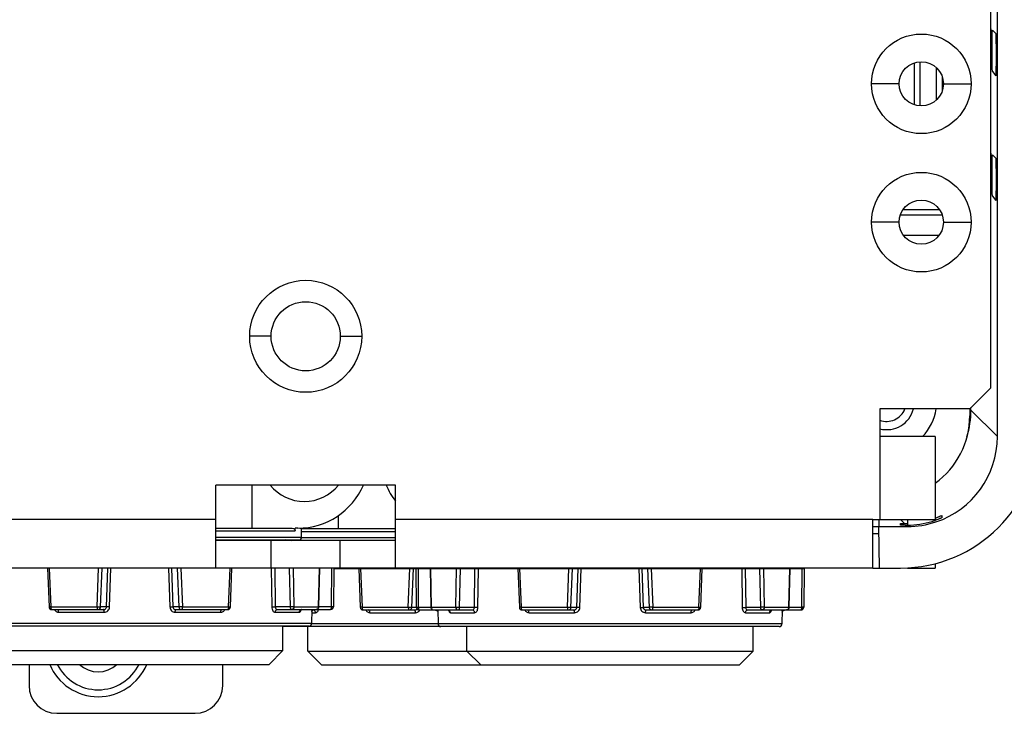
# Model space of a CAD drawing. Header units: millimetres. Extents: x 0 to 1000, y 0 to 850.
# Tile 63 of 80: x 864 to 935, y 270 to 320. Entities that reach past the tile are written whole.
import ezdxf

# ---------------------------------------------------------------- set-up
doc = ezdxf.new("R2010")
doc.units = ezdxf.units.MM
doc.header["$LTSCALE"] = 55.407407
doc.layers.get('0').update_dxf_attribs({"linetype": 'CONTINUOUS'})
for name, color, linetype in [('02___PRT_ALL_AXES', 7, 'CONTINUOUS'), ('CHANFREINS', 7, 'CONTINUOUS'), ('CONGES', 7, 'CONTINUOUS')]:
    doc.layers.add(name, color=color, linetype=linetype)

msp = doc.modelspace()

# ---------------------------------------------------------------- linework, layer by layer
at = {"color": 7, "linetype": 'CONTINUOUS'}
for p, q in [((934.42, 289.6), (934.42, 338.345)), ((934.297, 318.729), (934.062, 318.974)), ((928.42, 313.583), (928.42, 316.618)), ((928.839, 313.504), (928.839, 316.698)), ((930.001, 316.278), (930.001, 313.923)), ((930.42, 315.656), (930.42, 314.545)), ((934.062, 315.982), (934.297, 315.666)), ((934.297, 309.729), (934.062, 309.974)), ((934.062, 306.982), (934.297, 306.666)), ((930.438, 305.601), (927.403, 305.601)), ((927.613, 306.02), (930.227, 306.02)), ((927.627, 304.163), (930.213, 304.163)), ((930.187, 304.128), (927.653, 304.128)), ((932.512, 291.508), (932.512, 291.693)), ((880.544, 282.983), (880.544, 286.101)), ((886.796, 282.951), (886.796, 283.906)), ((925.862, 283.601), (925.854, 283.101)), ((927.42, 283.205), (927.42, 283.31)), ((930.42, 283.75), (930.42, 283.901)), ((877.92, 282.983), (883.451, 282.983)), ((883.851, 282.983), (883.66, 282.983)), ((883.66, 282.783), (883.66, 282.983)), ((883.989, 282.983), (884.12, 282.983)), ((884.12, 282.951), (890.92, 282.951)), ((925.42, 283.101), (927.921, 283.101)), ((925.42, 282.594), (925.862, 282.594)), ((925.906, 280.101), (925.854, 283.101)), ((877.918, 282.133), (883.92, 282.133)), ((890.92, 282.101), (877.92, 282.101)), ((881.92, 280.101), (881.92, 282.101)), ((886.92, 280.101), (886.92, 282.101)), ((865.749, 280.101), (865.864, 277.293)), ((878.976, 277.293), (879.091, 280.101)), ((885.374, 277.296), (885.435, 280.101)), ((886.442, 280.101), (886.421, 277.299)), ((886.442, 280.069), (892.398, 280.069)), ((888.249, 280.069), (888.364, 277.261)), ((892.42, 277.267), (892.398, 280.069)), ((892.399, 280.069), (920.442, 280.069)), ((893.406, 280.069), (893.467, 277.264)), ((899.749, 280.069), (899.864, 277.261)), ((912.976, 277.261), (913.091, 280.069)), ((919.374, 277.264), (919.435, 280.069)), ((920.442, 280.069), (920.421, 277.267)), ((925.42, 280.101), (927.42, 280.101)), ((866.064, 277.101), (869.809, 277.101)), ((875.031, 277.101), (878.776, 277.101)), ((882.373, 277.101), (886.221, 277.101)), ((884.057, 277.062), (884.059, 277.065)), ((884.059, 277.065), (884.057, 277.063)), ((884.057, 277.063), (884.057, 277.062)), ((884.059, 277.065), (884.063, 277.069)), ((884.06, 277.068), (884.059, 277.065)), ((884.063, 277.069), (884.069, 277.074)), ((884.069, 277.074), (884.079, 277.081)), ((884.079, 277.081), (884.091, 277.088)), ((884.091, 277.088), (884.106, 277.094)), ((884.106, 277.094), (884.123, 277.098)), ((884.123, 277.098), (884.141, 277.1)), ((884.141, 277.1), (884.15, 277.101)), ((884.868, 277.101), (884.85, 276.097)), ((884.865, 276.954), (884.866, 276.956)), ((884.866, 276.956), (884.869, 276.965)), ((884.869, 276.965), (884.872, 276.975)), ((884.872, 276.975), (884.876, 276.985)), ((884.876, 276.985), (884.882, 276.995)), ((884.882, 276.995), (884.888, 277.006)), ((884.888, 277.006), (884.895, 277.017)), ((884.895, 277.017), (884.904, 277.028)), ((884.904, 277.028), (884.913, 277.039)), ((884.913, 277.039), (884.924, 277.05)), ((884.924, 277.05), (884.935, 277.059)), ((884.935, 277.059), (884.948, 277.068)), ((884.948, 277.068), (884.962, 277.076)), ((884.968, 277.069), (884.949, 277.069)), ((884.962, 277.076), (884.976, 277.083)), ((884.976, 277.083), (884.991, 277.09)), ((884.991, 277.09), (885.007, 277.094)), ((885.007, 277.094), (885.024, 277.098)), ((885.024, 277.098), (885.042, 277.1)), ((885.042, 277.1), (885.057, 277.101)), ((888.564, 277.069), (892.309, 277.069)), ((892.62, 277.069), (896.468, 277.069)), ((893.783, 277.069), (893.791, 277.069)), ((893.791, 277.069), (893.812, 277.067)), ((893.812, 277.067), (893.832, 277.063)), ((893.832, 277.063), (893.851, 277.057)), ((893.851, 277.057), (893.869, 277.049)), ((893.869, 277.049), (893.886, 277.04)), ((893.886, 277.04), (893.901, 277.03)), ((893.901, 277.03), (893.915, 277.019)), ((893.915, 277.019), (893.928, 277.007)), ((893.928, 277.007), (893.939, 276.994)), ((893.939, 276.994), (893.948, 276.981)), ((893.948, 276.981), (893.957, 276.968)), ((893.957, 276.968), (893.963, 276.955)), ((893.963, 276.955), (893.968, 276.943)), ((893.968, 276.943), (893.972, 276.932)), ((893.972, 276.932), (893.975, 276.922)), ((893.973, 277.069), (893.99, 276.065)), ((893.975, 276.922), (893.975, 276.922)), ((894.69, 277.069), (894.699, 277.068)), ((894.699, 277.068), (894.718, 277.066)), ((894.718, 277.066), (894.735, 277.062)), ((894.735, 277.062), (894.75, 277.056)), ((894.75, 277.056), (894.762, 277.049)), ((894.762, 277.049), (894.771, 277.042)), ((894.771, 277.042), (894.778, 277.036)), ((894.778, 277.036), (894.782, 277.032)), ((894.782, 277.032), (894.783, 277.031)), ((900.064, 277.069), (903.809, 277.069)), ((909.031, 277.069), (912.776, 277.069)), ((916.373, 277.069), (920.221, 277.069)), ((918.057, 277.03), (918.059, 277.033)), ((918.059, 277.033), (918.057, 277.031)), ((918.057, 277.031), (918.057, 277.03)), ((918.059, 277.033), (918.063, 277.037)), ((918.06, 277.036), (918.059, 277.033)), ((918.063, 277.037), (918.069, 277.042)), ((918.069, 277.042), (918.079, 277.049)), ((918.079, 277.049), (918.091, 277.056)), ((918.091, 277.056), (918.106, 277.062)), ((918.106, 277.062), (918.123, 277.066)), ((918.123, 277.066), (918.141, 277.068)), ((918.141, 277.068), (918.15, 277.069)), ((918.868, 277.069), (918.85, 276.065)), ((918.865, 276.922), (918.866, 276.924)), ((918.866, 276.924), (918.869, 276.933)), ((918.869, 276.933), (918.872, 276.943)), ((918.872, 276.943), (918.876, 276.953)), ((918.876, 276.953), (918.882, 276.963)), ((918.882, 276.963), (918.888, 276.974)), ((918.888, 276.974), (918.895, 276.985)), ((918.895, 276.985), (918.904, 276.996)), ((918.904, 276.996), (918.913, 277.007)), ((918.913, 277.007), (918.924, 277.018)), ((918.924, 277.018), (918.935, 277.027)), ((918.935, 277.027), (918.948, 277.036)), ((918.948, 277.036), (918.962, 277.044)), ((918.962, 277.044), (918.976, 277.051)), ((918.976, 277.051), (918.991, 277.058)), ((918.991, 277.058), (919.007, 277.062)), ((919.007, 277.062), (919.024, 277.066)), ((919.024, 277.066), (919.042, 277.068)), ((919.042, 277.068), (919.057, 277.069)), ((884.65, 275.901), (860.19, 275.901)), ((918.65, 275.869), (882.77, 275.869)), ((862.07, 274.133), (882.77, 274.133)), ((881.77, 273.133), (882.77, 274.133)), ((884.57, 274.101), (916.77, 274.101)), ((885.57, 273.101), (884.57, 274.101)), ((897.07, 273.101), (896.07, 274.101)), ((915.77, 273.101), (916.77, 274.101)), ((863.07, 273.133), (881.77, 273.133)), ((864.42, 273.133), (864.42, 271.601)), ((878.42, 271.601), (878.42, 273.133)), ((885.57, 273.101), (915.77, 273.101)), ((866.42, 269.601), (876.42, 269.601))]:
    msp.add_line(p, q, dxfattribs=at)
at = {"color": 9, "linetype": 'CONTINUOUS'}
for p, q in [((927.32, 315.101), (925.32, 315.101)), ((930.52, 315.101), (932.52, 315.101)), ((927.32, 305.101), (925.32, 305.101)), ((930.52, 305.101), (932.52, 305.101)), ((881.92, 296.851), (880.37, 296.851)), ((886.92, 296.851), (888.47, 296.851)), ((932.478, 291.509), (932.42, 291.509)), ((932.478, 291.509), (932.478, 291.601)), ((932.512, 291.508), (934.42, 289.6)), ((925.92, 289.601), (925.92, 283.601)), ((877.92, 283.601), (819.42, 283.601)), ((925.42, 283.601), (890.92, 283.601)), ((927.421, 283.601), (927.704, 283.318)), ((877.92, 282.783), (883.66, 282.783)), ((884.12, 282.751), (890.92, 282.751)), ((927.921, 283.101), (927.825, 283.197)), ((877.92, 282.333), (884.12, 282.333)), ((884.12, 282.301), (890.92, 282.301)), ((865.881, 280.101), (865.996, 277.301)), ((869.337, 277.301), (869.451, 280.101)), ((869.593, 277.292), (869.708, 280.101)), ((870.016, 277.292), (870.122, 280.101)), ((870.239, 277.287), (870.343, 280.101)), ((874.497, 280.101), (874.602, 277.287)), ((874.719, 280.101), (874.824, 277.292)), ((875.133, 280.101), (875.248, 277.292)), ((875.389, 280.101), (875.504, 277.301)), ((878.845, 277.301), (878.96, 280.101)), ((881.935, 280.101), (881.971, 277.287)), ((882.187, 280.101), (882.224, 277.292)), ((883.235, 280.101), (883.296, 277.292)), ((883.508, 280.101), (883.569, 277.301)), ((885.347, 277.301), (885.408, 280.101)), ((886.277, 280.101), (886.255, 277.292)), ((888.381, 280.069), (888.496, 277.269)), ((891.837, 277.269), (891.951, 280.069)), ((892.093, 277.26), (892.208, 280.069)), ((892.585, 277.26), (892.564, 280.069)), ((893.433, 280.069), (893.494, 277.269)), ((895.271, 277.269), (895.332, 280.069)), ((895.544, 277.26), (895.606, 280.069)), ((896.616, 277.26), (896.654, 280.069)), ((896.87, 277.255), (896.906, 280.069)), ((899.881, 280.069), (899.996, 277.269)), ((903.337, 277.269), (903.451, 280.069)), ((903.593, 277.26), (903.708, 280.069)), ((904.016, 277.26), (904.122, 280.069)), ((904.239, 277.255), (904.343, 280.069)), ((908.497, 280.069), (908.602, 277.255)), ((908.719, 280.069), (908.824, 277.26)), ((909.133, 280.069), (909.248, 277.26)), ((909.389, 280.069), (909.504, 277.269)), ((912.845, 277.269), (912.96, 280.069)), ((915.935, 280.069), (915.971, 277.255)), ((916.187, 280.069), (916.224, 277.26)), ((917.235, 280.069), (917.296, 277.26)), ((917.508, 280.069), (917.569, 277.269)), ((919.347, 277.269), (919.408, 280.069)), ((920.277, 280.069), (920.255, 277.26)), ((865.996, 277.301), (869.337, 277.301)), ((866.562, 276.904), (869.85, 276.904)), ((870.016, 277.292), (869.593, 277.292)), ((875.248, 277.292), (874.824, 277.292)), ((874.99, 276.904), (878.278, 276.904)), ((875.504, 277.301), (878.845, 277.301)), ((882.215, 276.904), (883.965, 276.904)), ((883.296, 277.292), (882.224, 277.292)), ((883.569, 277.301), (885.347, 277.301)), ((884.864, 276.872), (885.125, 276.872)), ((886.255, 277.292), (885.374, 277.292)), ((888.496, 277.269), (891.837, 277.269)), ((889.062, 276.872), (892.35, 276.872)), ((892.42, 277.26), (892.093, 277.26)), ((893.467, 277.26), (892.585, 277.26)), ((893.494, 277.269), (895.271, 277.269)), ((894.876, 276.872), (896.625, 276.872)), ((896.616, 277.26), (895.544, 277.26)), ((899.996, 277.269), (903.337, 277.269)), ((900.562, 276.872), (903.85, 276.872)), ((904.016, 277.26), (903.593, 277.26)), ((909.248, 277.26), (908.824, 277.26)), ((908.99, 276.872), (912.278, 276.872)), ((909.504, 277.269), (912.845, 277.269)), ((916.215, 276.872), (917.965, 276.872)), ((917.296, 277.26), (916.224, 277.26)), ((917.569, 277.269), (919.347, 277.269)), ((920.255, 277.26), (919.374, 277.26)), ((884.85, 276.097), (859.99, 276.097)), ((918.85, 276.065), (884.85, 276.065))]:
    msp.add_line(p, q, dxfattribs=at)
at = {"color": 3, "linetype": 'CONTINUOUS'}
for p, q in [((925.92, 291.601), (925.92, 289.601)), ((929.92, 289.601), (925.92, 289.601)), ((929.92, 289.601), (929.92, 283.601)), ((890.92, 286.101), (877.92, 286.101)), ((877.92, 280.101), (877.92, 286.101)), ((890.92, 280.101), (890.92, 286.101)), ((925.42, 283.601), (929.92, 283.601)), ((925.42, 280.101), (925.42, 283.601)), ((925.42, 280.101), (819.42, 280.101))]:
    msp.add_line(p, q, dxfattribs=at)
for centre, radius in [((928.92, 315.101), 3.6), ((928.92, 305.101), 3.6), ((884.42, 296.851), 4.05)]:
    msp.add_circle(centre, radius, dxfattribs=at)
at = {"color": 7, "linetype": 'CONTINUOUS'}
for centre, radius in [((928.92, 315.101), 1.6), ((928.92, 305.101), 1.6), ((884.42, 296.851), 2.5)]:
    msp.add_circle(centre, radius, dxfattribs=at)
for centre, radius, start, end in [((926.42, 292.101), 2, 255.5167, 345.5167), ((926.42, 292.101), 1.4, 249.06444, 339.07154), ((926.42, 292.101), 3.6, 315.97763, 352.0015), ((927.42, 290.101), 10, 270, 360), ((884.32, 288.063), 3.15, 218.54723, 321.45277), ((883.851, 288.152), 5.169, 270, 336.62214), ((894.989, 288.12), 5.169, 202.99404, 218.04846), ((927.861, 264.464), 18.855, 90.47626, 90.64279), ((927.632, 292.014), 8.697, 270.47216, 271.63893), ((927.82, 289.729), 6.532, 270.86342, 286.78447), ((927.827, 289.693), 6.496, 286.82258, 288.82565), ((926.824, 292.235), 9.071, 289.96739, 290.85418), ((926.681, 292.615), 9.477, 290.84202, 291.23559), ((927.909, 308.471), 25.274, 269.63767, 269.80961), ((927.843, 288.481), 5.284, 269.80866, 270.82453), ((882.97, 281.933), 0.2, 90, 122.68591), ((883.42, 282.301), 0.2, 237.31409, 270), ((883.92, 282.333), 0.2, 270, 360), ((866.064, 277.301), 0.2, 182.34377, 270.00145), ((878.776, 277.301), 0.2, 269.99855, 357.65623), ((872.119, 277.365), 12.751, 358.49368, 358.81156), ((885.174, 277.301), 0.2, 269.99666, 337.88895), ((886.221, 277.301), 0.2, 270.00599, 359.55867), ((888.564, 277.269), 0.2, 182.34377, 270.00145), ((892.62, 277.269), 0.2, 180.42444, 269.99798), ((893.667, 277.269), 0.2, 204.14381, 270.00507), ((904.83, 277.289), 10.86, 181.16075, 181.5342), ((900.064, 277.269), 0.2, 182.34377, 270.00145), ((912.776, 277.269), 0.2, 269.99855, 357.65623), ((906.119, 277.333), 12.751, 358.49368, 358.81156), ((919.174, 277.269), 0.2, 269.99666, 337.88895), ((920.221, 277.269), 0.2, 270.00599, 359.55867), ((884.65, 276.101), 0.2, 270, 359), ((894.19, 276.069), 0.2, 181, 270), ((918.65, 276.069), 0.2, 270, 359), ((869.42, 274.601), 3.3, 206.4259, 333.5741), ((869.42, 274.601), 2, 227.22726, 312.77274), ((866.42, 271.601), 2, 180, 270), ((876.42, 271.601), 2, 270, 360)]:
    msp.add_arc(centre, radius, start, end, dxfattribs=at)
at = {"color": 9, "linetype": 'CONTINUOUS'}
for centre, radius, start, end in [((926.012, 291.509), 6.466, 355.6021, 360), ((884.151, 276.928), 0.173, 95.07455, 98.03942), ((884.967, 276.945), 0.124, 80.52216, 89.95453), ((885.118, 277.301), 0.229, 353.41265, 359.98273), ((893.723, 277.269), 0.229, 180.01727, 186.58735), ((918.151, 276.896), 0.173, 95.07455, 98.03942), ((919.118, 277.269), 0.229, 353.41265, 359.98273), ((869.42, 274.601), 3.8, 202.7425, 337.2575)]:
    msp.add_arc(centre, radius, start, end, dxfattribs=at)
at = {"color": 7, "linetype": 'CONTINUOUS'}
for centre, major_axis, start_param, end_param in [((926.011, 291.51), (-4.598, 4.598), 9.910466, 10.210024), ((927.919, 289.602), (-4.598, 4.598), -3.604874, -2.356347), ((927.919, 289.602), (4.598, -4.598), -0.785246, -0.463281)]:
    msp.add_ellipse(centre, major_axis=major_axis, ratio=0.999695, start_param=start_param, end_param=end_param, dxfattribs=at)
for points, knots in [([(933.931, 319.111), (933.934, 319.108), (933.933, 319.09), (933.938, 319.058), (933.94, 319.004), (933.944, 318.897), (933.948, 318.722), (933.95, 318.571), (933.951, 318.485)], [0, 0, 0, 0, 0.022039, 0.076031, 0.161245, 0.276572, 0.590164, 1, 1, 1, 1]), ([(934.062, 315.982), (934.054, 315.992), (934.06, 316.038), (934.048, 316.124), (934.048, 316.266), (934.042, 316.451), (934.04, 316.675), (934.036, 317.027), (934.035, 317.494), (934.036, 317.962), (934.04, 318.313), (934.042, 318.54), (934.047, 318.713), (934.048, 318.866), (934.058, 318.911), (934.056, 318.98), (934.062, 318.974)], [0, 0, 0, 0, 0.011937, 0.042225, 0.08968, 0.152457, 0.228282, 0.314429, 0.505078, 0.696365, 0.782836, 0.858403, 0.919954, 0.965046, 0.991962, 1, 1, 1, 1]), ([(933.951, 318.485), (933.955, 318.235), (933.957, 317.849), (933.956, 317.336), (933.954, 316.962), (933.951, 316.641), (933.946, 316.411), (933.942, 316.281), (933.938, 316.207), (933.937, 316.186), (933.933, 316.155), (933.931, 316.158)], [0, 0, 0, 0, 0.322801, 0.496571, 0.661253, 0.803822, 0.912817, 0.951921, 0.979704, 0.995726, 1, 1, 1, 1]), ([(934.297, 318.729), (934.305, 318.72), (934.298, 318.672), (934.312, 318.587), (934.311, 318.441), (934.317, 318.252), (934.319, 318.022), (934.323, 317.661), (934.325, 317.181), (934.323, 316.7), (934.32, 316.34), (934.317, 316.108), (934.312, 315.931), (934.31, 315.774), (934.303, 315.731), (934.302, 315.66), (934.297, 315.666)], [0, 0, 0, 0, 0.011507, 0.041504, 0.088815, 0.151584, 0.227522, 0.31388, 0.505129, 0.697018, 0.783697, 0.859367, 0.92089, 0.965809, 0.992406, 1, 1, 1, 1]), ([(933.931, 310.111), (933.934, 310.108), (933.933, 310.09), (933.938, 310.058), (933.94, 310.004), (933.944, 309.897), (933.948, 309.722), (933.95, 309.571), (933.951, 309.485)], [0, 0, 0, 0, 0.022039, 0.076031, 0.161245, 0.276572, 0.590164, 1, 1, 1, 1]), ([(934.062, 306.982), (934.054, 306.992), (934.06, 307.038), (934.048, 307.124), (934.048, 307.266), (934.042, 307.451), (934.04, 307.675), (934.036, 308.027), (934.035, 308.494), (934.036, 308.962), (934.04, 309.313), (934.042, 309.54), (934.047, 309.713), (934.048, 309.866), (934.058, 309.911), (934.056, 309.98), (934.062, 309.974)], [0, 0, 0, 0, 0.011937, 0.042225, 0.08968, 0.152457, 0.228282, 0.314429, 0.505078, 0.696365, 0.782836, 0.858403, 0.919954, 0.965046, 0.991962, 1, 1, 1, 1]), ([(934.297, 309.729), (934.305, 309.72), (934.298, 309.672), (934.312, 309.587), (934.311, 309.441), (934.317, 309.252), (934.319, 309.022), (934.323, 308.661), (934.325, 308.181), (934.323, 307.7), (934.32, 307.34), (934.317, 307.108), (934.312, 306.931), (934.31, 306.774), (934.303, 306.731), (934.302, 306.66), (934.297, 306.666)], [0, 0, 0, 0, 0.011507, 0.041504, 0.088815, 0.151584, 0.227522, 0.31388, 0.505129, 0.697018, 0.783697, 0.859367, 0.92089, 0.965809, 0.992406, 1, 1, 1, 1]), ([(933.951, 309.485), (933.955, 309.235), (933.957, 308.849), (933.956, 308.336), (933.954, 307.962), (933.951, 307.641), (933.946, 307.411), (933.942, 307.281), (933.938, 307.207), (933.937, 307.186), (933.933, 307.155), (933.931, 307.158)], [0, 0, 0, 0, 0.322801, 0.496571, 0.661253, 0.803822, 0.912817, 0.951921, 0.979704, 0.995726, 1, 1, 1, 1]), ([(927.42, 283.31), (927.42, 283.315), (927.453, 283.308), (927.486, 283.318), (927.563, 283.315), (927.617, 283.317), (927.649, 283.318)], [0, 0, 0, 0, 0.068205, 0.266494, 0.583483, 1, 1, 1, 1]), ([(930.42, 283.75), (930.42, 283.746), (930.4, 283.741), (930.377, 283.724), (930.328, 283.704), (930.24, 283.663), (930.103, 283.609), (929.986, 283.566), (929.923, 283.544)], [0, 0, 0, 0, 0.022903, 0.08451, 0.181238, 0.307796, 0.628397, 1, 1, 1, 1]), ([(930.114, 283.782), (930.181, 283.808), (930.282, 283.846), (930.381, 283.892), (930.416, 283.901)], [0, 0, 0, 0, 0.667958, 1, 1, 1, 1]), ([(883.451, 282.983), (883.504, 282.983), (883.586, 282.951), (883.648, 282.863), (883.66, 282.809), (883.66, 282.783)], [0, 0, 0, 0, 0.495725, 0.747873, 1, 1, 1, 1]), ([(927.749, 283.197), (927.705, 283.198), (927.625, 283.198), (927.532, 283.199), (927.476, 283.202), (927.445, 283.202), (927.432, 283.205), (927.42, 283.203), (927.42, 283.205)], [0, 0, 0, 0, 0.406012, 0.725365, 0.843195, 0.92918, 0.981788, 1, 1, 1, 1])]:
    msp.add_open_spline(points, degree=3, knots=knots, dxfattribs=at)
at = {"color": 9, "linetype": 'CONTINUOUS'}
for points, knots in [([(865.996, 277.301), (865.978, 277.3), (865.953, 277.299), (865.921, 277.297), (865.902, 277.296), (865.887, 277.295), (865.875, 277.294), (865.869, 277.293), (865.864, 277.293), (865.864, 277.293)], [0, 0, 0, 0, 0.404189, 0.576922, 0.723843, 0.841938, 0.928431, 0.981529, 1, 1, 1, 1]), ([(865.996, 277.301), (865.996, 277.275), (865.999, 277.227), (866.01, 277.172), (866.025, 277.136), (866.038, 277.113), (866.054, 277.101), (866.064, 277.101)], [0, 0, 0, 0, 0.344888, 0.64412, 0.765182, 0.863892, 1, 1, 1, 1]), ([(866.261, 277.101), (866.29, 277.044), (866.375, 276.944), (866.502, 276.904), (866.562, 276.904)], [0, 0, 0, 0, 0.51425, 1, 1, 1, 1]), ([(866.562, 276.904), (866.562, 276.93), (866.557, 276.978), (866.538, 277.049), (866.498, 277.101), (866.468, 277.101)], [0, 0, 0, 0, 0.329302, 0.619961, 1, 1, 1, 1]), ([(869.337, 277.301), (869.387, 277.298), (869.473, 277.295), (869.558, 277.292), (869.593, 277.292)], [0, 0, 0, 0, 0.596657, 1, 1, 1, 1]), ([(869.337, 277.301), (869.337, 277.275), (869.34, 277.227), (869.351, 277.172), (869.366, 277.136), (869.379, 277.113), (869.395, 277.101), (869.405, 277.101)], [0, 0, 0, 0, 0.344888, 0.64412, 0.765182, 0.863892, 1, 1, 1, 1]), ([(869.405, 277.101), (869.429, 277.101), (869.477, 277.111), (869.559, 277.167), (869.591, 277.243), (869.593, 277.292)], [0, 0, 0, 0, 0.245056, 0.49424, 1, 1, 1, 1]), ([(869.809, 277.101), (869.86, 277.101), (869.94, 277.131), (870.002, 277.214), (870.015, 277.266), (870.016, 277.292)], [0, 0, 0, 0, 0.495705, 0.747834, 1, 1, 1, 1]), ([(869.85, 276.904), (869.85, 276.929), (869.849, 276.976), (869.84, 277.038), (869.831, 277.077), (869.816, 277.101), (869.809, 277.101)], [0, 0, 0, 0, 0.366739, 0.679104, 0.895146, 1, 1, 1, 1]), ([(869.85, 276.904), (869.9, 276.904), (870, 276.924), (870.127, 277.009), (870.214, 277.136), (870.237, 277.236), (870.239, 277.287)], [0, 0, 0, 0, 0.247629, 0.496714, 0.747639, 1, 1, 1, 1]), ([(870.239, 277.287), (870.194, 277.289), (870.12, 277.291), (870.045, 277.293), (870.016, 277.292)], [0, 0, 0, 0, 0.604989, 1, 1, 1, 1]), ([(874.602, 277.287), (874.647, 277.289), (874.721, 277.291), (874.795, 277.293), (874.824, 277.292)], [0, 0, 0, 0, 0.604985, 1, 1, 1, 1]), ([(874.602, 277.287), (874.603, 277.236), (874.626, 277.136), (874.713, 277.009), (874.841, 276.924), (874.941, 276.904), (874.99, 276.904)], [0, 0, 0, 0, 0.252359, 0.503286, 0.752369, 1, 1, 1, 1]), ([(874.824, 277.292), (874.825, 277.266), (874.838, 277.214), (874.901, 277.131), (874.981, 277.101), (875.031, 277.101)], [0, 0, 0, 0, 0.252163, 0.504295, 1, 1, 1, 1]), ([(874.99, 276.904), (874.99, 276.929), (874.992, 276.976), (875.001, 277.038), (875.01, 277.077), (875.024, 277.101), (875.031, 277.101)], [0, 0, 0, 0, 0.366739, 0.679103, 0.895146, 1, 1, 1, 1]), ([(875.504, 277.301), (875.453, 277.298), (875.368, 277.295), (875.282, 277.292), (875.248, 277.292)], [0, 0, 0, 0, 0.596657, 1, 1, 1, 1]), ([(875.248, 277.292), (875.25, 277.243), (875.281, 277.167), (875.363, 277.111), (875.412, 277.101), (875.436, 277.101)], [0, 0, 0, 0, 0.50576, 0.754944, 1, 1, 1, 1]), ([(875.504, 277.301), (875.504, 277.275), (875.501, 277.227), (875.489, 277.172), (875.475, 277.136), (875.462, 277.113), (875.446, 277.101), (875.436, 277.101)], [0, 0, 0, 0, 0.344888, 0.64412, 0.765182, 0.863892, 1, 1, 1, 1]), ([(878.278, 276.904), (878.278, 276.93), (878.283, 276.978), (878.303, 277.049), (878.343, 277.101), (878.372, 277.101)], [0, 0, 0, 0, 0.329307, 0.619968, 1, 1, 1, 1]), ([(878.278, 276.904), (878.339, 276.904), (878.465, 276.944), (878.55, 277.044), (878.58, 277.101)], [0, 0, 0, 0, 0.485749, 1, 1, 1, 1]), ([(878.845, 277.301), (878.845, 277.275), (878.842, 277.227), (878.83, 277.172), (878.815, 277.136), (878.802, 277.113), (878.786, 277.101), (878.776, 277.101)], [0, 0, 0, 0, 0.344888, 0.64412, 0.765182, 0.863892, 1, 1, 1, 1]), ([(878.845, 277.301), (878.862, 277.3), (878.888, 277.299), (878.919, 277.297), (878.939, 277.296), (878.954, 277.295), (878.966, 277.294), (878.971, 277.293), (878.976, 277.293), (878.976, 277.293)], [0, 0, 0, 0, 0.404189, 0.576922, 0.723843, 0.841938, 0.928431, 0.981529, 1, 1, 1, 1]), ([(881.971, 277.287), (881.988, 277.288), (882.073, 277.292), (882.157, 277.293), (882.224, 277.292)], [0, 0, 0, 0, 0.21014, 1, 1, 1, 1]), ([(881.971, 277.287), (881.971, 277.237), (881.984, 277.142), (882.035, 277.018), (882.113, 276.929), (882.183, 276.904), (882.215, 276.904)], [0, 0, 0, 0, 0.300951, 0.574084, 0.804947, 1, 1, 1, 1]), ([(882.215, 276.904), (882.216, 276.93), (882.224, 276.98), (882.258, 277.044), (882.309, 277.09), (882.352, 277.101), (882.373, 277.101)], [0, 0, 0, 0, 0.276805, 0.538489, 0.777769, 1, 1, 1, 1]), ([(882.224, 277.292), (882.224, 277.244), (882.246, 277.171), (882.314, 277.112), (882.354, 277.101), (882.373, 277.101)], [0, 0, 0, 0, 0.547719, 0.785096, 1, 1, 1, 1]), ([(883.569, 277.301), (883.529, 277.297), (883.438, 277.294), (883.347, 277.292), (883.296, 277.292)], [0, 0, 0, 0, 0.444734, 1, 1, 1, 1]), ([(883.296, 277.292), (883.297, 277.267), (883.302, 277.22), (883.322, 277.159), (883.352, 277.115), (883.383, 277.101), (883.396, 277.101)], [0, 0, 0, 0, 0.320397, 0.603553, 0.82785, 1, 1, 1, 1]), ([(883.569, 277.301), (883.569, 277.251), (883.543, 277.173), (883.466, 277.112), (883.419, 277.101), (883.396, 277.101)], [0, 0, 0, 0, 0.519503, 0.764899, 1, 1, 1, 1]), ([(883.965, 276.904), (883.966, 276.95), (883.997, 277.043), (884.083, 277.093), (884.126, 277.099)], [0, 0, 0, 0, 0.511994, 1, 1, 1, 1]), ([(883.965, 276.904), (883.987, 276.904), (884.023, 276.93), (884.052, 276.979), (884.066, 277.012), (884.072, 277.03)], [0, 0, 0, 0, 0.389536, 0.664855, 1, 1, 1, 1]), ([(884.072, 277.03), (884.073, 277.034), (884.079, 277.053), (884.085, 277.071), (884.088, 277.086)], [0, 0, 0, 0, 0.239379, 1, 1, 1, 1]), ([(884.968, 277.069), (884.975, 277.069), (885.004, 277.072), (885.032, 277.086), (885.049, 277.101)], [0, 0, 0, 0, 0.240941, 1, 1, 1, 1]), ([(885.078, 277.011), (885.072, 277.019), (885.048, 277.045), (885.014, 277.063), (884.988, 277.067)], [0, 0, 0, 0, 0.265423, 1, 1, 1, 1]), ([(885.125, 276.872), (885.125, 276.885), (885.12, 276.934), (885.101, 276.983), (885.078, 277.011)], [0, 0, 0, 0, 0.260213, 1, 1, 1, 1]), ([(885.125, 276.872), (885.148, 276.872), (885.198, 276.885), (885.263, 276.934), (885.315, 277.009), (885.338, 277.068), (885.348, 277.101)], [0, 0, 0, 0, 0.207097, 0.437908, 0.70278, 1, 1, 1, 1]), ([(885.333, 277.224), (885.321, 277.189), (885.279, 277.127), (885.207, 277.101), (885.174, 277.101)], [0, 0, 0, 0, 0.519157, 1, 1, 1, 1]), ([(885.347, 277.301), (885.351, 277.3), (885.357, 277.3), (885.366, 277.299), (885.37, 277.298), (885.374, 277.297), (885.374, 277.296)], [0, 0, 0, 0, 0.424149, 0.735335, 0.927471, 1, 1, 1, 1]), ([(886.255, 277.292), (886.255, 277.267), (886.254, 277.223), (886.246, 277.161), (886.239, 277.125), (886.227, 277.101), (886.221, 277.101)], [0, 0, 0, 0, 0.372701, 0.687475, 0.902337, 1, 1, 1, 1]), ([(886.421, 277.299), (886.421, 277.298), (886.415, 277.297), (886.407, 277.296), (886.392, 277.295), (886.372, 277.294), (886.348, 277.293), (886.308, 277.292), (886.277, 277.292), (886.255, 277.292)], [0, 0, 0, 0, 0.020502, 0.075788, 0.165097, 0.285839, 0.434536, 0.606863, 1, 1, 1, 1]), ([(888.496, 277.269), (888.478, 277.268), (888.453, 277.267), (888.421, 277.265), (888.402, 277.264), (888.387, 277.263), (888.375, 277.262), (888.369, 277.261), (888.364, 277.261), (888.364, 277.261)], [0, 0, 0, 0, 0.404189, 0.576922, 0.723843, 0.841938, 0.928431, 0.981529, 1, 1, 1, 1]), ([(888.496, 277.269), (888.496, 277.243), (888.499, 277.195), (888.51, 277.14), (888.525, 277.104), (888.538, 277.081), (888.554, 277.069), (888.564, 277.069)], [0, 0, 0, 0, 0.344888, 0.64412, 0.765182, 0.863892, 1, 1, 1, 1]), ([(888.761, 277.069), (888.79, 277.012), (888.875, 276.912), (889.002, 276.872), (889.062, 276.872)], [0, 0, 0, 0, 0.51425, 1, 1, 1, 1]), ([(889.062, 276.872), (889.062, 276.898), (889.057, 276.946), (889.038, 277.017), (888.998, 277.069), (888.968, 277.069)], [0, 0, 0, 0, 0.329302, 0.619961, 1, 1, 1, 1]), ([(891.837, 277.269), (891.887, 277.266), (891.973, 277.263), (892.058, 277.26), (892.093, 277.26)], [0, 0, 0, 0, 0.596657, 1, 1, 1, 1]), ([(891.837, 277.269), (891.837, 277.243), (891.84, 277.195), (891.851, 277.14), (891.866, 277.104), (891.879, 277.081), (891.895, 277.069), (891.905, 277.069)], [0, 0, 0, 0, 0.344888, 0.64412, 0.765182, 0.863892, 1, 1, 1, 1]), ([(891.905, 277.069), (891.929, 277.069), (891.977, 277.079), (892.059, 277.135), (892.091, 277.211), (892.093, 277.26)], [0, 0, 0, 0, 0.245056, 0.49424, 1, 1, 1, 1]), ([(892.309, 277.069), (892.339, 277.069), (892.398, 277.081), (892.448, 277.117), (892.468, 277.139)], [0, 0, 0, 0, 0.499921, 1, 1, 1, 1]), ([(892.35, 276.872), (892.35, 276.897), (892.349, 276.944), (892.34, 277.006), (892.331, 277.045), (892.316, 277.069), (892.309, 277.069)], [0, 0, 0, 0, 0.366739, 0.679104, 0.895146, 1, 1, 1, 1]), ([(892.35, 276.872), (892.417, 276.872), (892.553, 276.909), (892.652, 277.01), (892.686, 277.069)], [0, 0, 0, 0, 0.497707, 1, 1, 1, 1]), ([(892.42, 277.267), (892.42, 277.266), (892.426, 277.265), (892.433, 277.264), (892.449, 277.263), (892.468, 277.262), (892.493, 277.261), (892.532, 277.26), (892.563, 277.26), (892.585, 277.26)], [0, 0, 0, 0, 0.020364, 0.075541, 0.164791, 0.285522, 0.434251, 0.606648, 1, 1, 1, 1]), ([(892.62, 277.069), (892.613, 277.069), (892.602, 277.093), (892.594, 277.129), (892.587, 277.191), (892.585, 277.235), (892.585, 277.26)], [0, 0, 0, 0, 0.097663, 0.312525, 0.627299, 1, 1, 1, 1]), ([(893.494, 277.269), (893.49, 277.268), (893.483, 277.268), (893.474, 277.267), (893.47, 277.266), (893.467, 277.265), (893.467, 277.264)], [0, 0, 0, 0, 0.424149, 0.735335, 0.927471, 1, 1, 1, 1]), ([(893.507, 277.192), (893.519, 277.157), (893.561, 277.095), (893.633, 277.069), (893.667, 277.069)], [0, 0, 0, 0, 0.519157, 1, 1, 1, 1]), ([(894.876, 276.872), (894.875, 276.922), (894.845, 277), (894.763, 277.058), (894.714, 277.069), (894.69, 277.069)], [0, 0, 0, 0, 0.507891, 0.756518, 1, 1, 1, 1]), ([(894.752, 277.054), (894.754, 277.049), (894.758, 277.03), (894.764, 277.011), (894.769, 276.998)], [0, 0, 0, 0, 0.260354, 1, 1, 1, 1]), ([(894.769, 276.998), (894.775, 276.98), (894.788, 276.947), (894.818, 276.898), (894.853, 276.872), (894.876, 276.872)], [0, 0, 0, 0, 0.335152, 0.610475, 1, 1, 1, 1]), ([(895.271, 277.269), (895.312, 277.265), (895.403, 277.262), (895.494, 277.26), (895.544, 277.26)], [0, 0, 0, 0, 0.444734, 1, 1, 1, 1]), ([(895.271, 277.269), (895.271, 277.219), (895.297, 277.141), (895.375, 277.08), (895.422, 277.069), (895.444, 277.069)], [0, 0, 0, 0, 0.519503, 0.764899, 1, 1, 1, 1]), ([(895.444, 277.069), (895.458, 277.069), (895.488, 277.083), (895.518, 277.127), (895.539, 277.188), (895.544, 277.235), (895.544, 277.26)], [0, 0, 0, 0, 0.17215, 0.396447, 0.679603, 1, 1, 1, 1]), ([(896.468, 277.069), (896.486, 277.069), (896.527, 277.08), (896.595, 277.139), (896.616, 277.212), (896.616, 277.26)], [0, 0, 0, 0, 0.214902, 0.452281, 1, 1, 1, 1]), ([(896.625, 276.872), (896.625, 276.898), (896.616, 276.948), (896.583, 277.012), (896.531, 277.058), (896.488, 277.069), (896.468, 277.069)], [0, 0, 0, 0, 0.276805, 0.538489, 0.777769, 1, 1, 1, 1]), ([(896.87, 277.255), (896.852, 277.256), (896.768, 277.26), (896.683, 277.261), (896.616, 277.26)], [0, 0, 0, 0, 0.210143, 1, 1, 1, 1]), ([(896.625, 276.872), (896.657, 276.872), (896.728, 276.897), (896.805, 276.986), (896.857, 277.11), (896.869, 277.205), (896.87, 277.255)], [0, 0, 0, 0, 0.195052, 0.425916, 0.699046, 1, 1, 1, 1]), ([(899.996, 277.269), (899.978, 277.268), (899.953, 277.267), (899.921, 277.265), (899.902, 277.264), (899.887, 277.263), (899.875, 277.262), (899.869, 277.261), (899.864, 277.261), (899.864, 277.261)], [0, 0, 0, 0, 0.404189, 0.576922, 0.723843, 0.841938, 0.928431, 0.981529, 1, 1, 1, 1]), ([(899.996, 277.269), (899.996, 277.243), (899.999, 277.195), (900.01, 277.14), (900.025, 277.104), (900.038, 277.081), (900.054, 277.069), (900.064, 277.069)], [0, 0, 0, 0, 0.344888, 0.64412, 0.765182, 0.863892, 1, 1, 1, 1]), ([(900.261, 277.069), (900.29, 277.012), (900.375, 276.912), (900.502, 276.872), (900.562, 276.872)], [0, 0, 0, 0, 0.51425, 1, 1, 1, 1]), ([(900.562, 276.872), (900.562, 276.898), (900.557, 276.946), (900.538, 277.017), (900.498, 277.069), (900.468, 277.069)], [0, 0, 0, 0, 0.329302, 0.619961, 1, 1, 1, 1]), ([(903.337, 277.269), (903.387, 277.266), (903.473, 277.263), (903.558, 277.26), (903.593, 277.26)], [0, 0, 0, 0, 0.596657, 1, 1, 1, 1]), ([(903.337, 277.269), (903.337, 277.243), (903.34, 277.195), (903.351, 277.14), (903.366, 277.104), (903.379, 277.081), (903.395, 277.069), (903.405, 277.069)], [0, 0, 0, 0, 0.344888, 0.64412, 0.765182, 0.863892, 1, 1, 1, 1]), ([(903.405, 277.069), (903.429, 277.069), (903.477, 277.079), (903.559, 277.135), (903.591, 277.211), (903.593, 277.26)], [0, 0, 0, 0, 0.245056, 0.49424, 1, 1, 1, 1]), ([(903.809, 277.069), (903.86, 277.069), (903.94, 277.099), (904.002, 277.182), (904.015, 277.234), (904.016, 277.26)], [0, 0, 0, 0, 0.495705, 0.747834, 1, 1, 1, 1]), ([(903.85, 276.872), (903.85, 276.897), (903.849, 276.944), (903.84, 277.006), (903.831, 277.045), (903.816, 277.069), (903.809, 277.069)], [0, 0, 0, 0, 0.366739, 0.679104, 0.895146, 1, 1, 1, 1]), ([(903.85, 276.872), (903.9, 276.872), (904, 276.892), (904.127, 276.977), (904.214, 277.104), (904.237, 277.204), (904.239, 277.255)], [0, 0, 0, 0, 0.247629, 0.496714, 0.747639, 1, 1, 1, 1]), ([(904.239, 277.255), (904.194, 277.257), (904.12, 277.259), (904.045, 277.261), (904.016, 277.26)], [0, 0, 0, 0, 0.604989, 1, 1, 1, 1]), ([(908.602, 277.255), (908.647, 277.257), (908.721, 277.259), (908.795, 277.261), (908.824, 277.26)], [0, 0, 0, 0, 0.604985, 1, 1, 1, 1]), ([(908.602, 277.255), (908.603, 277.204), (908.626, 277.104), (908.713, 276.977), (908.841, 276.892), (908.941, 276.872), (908.99, 276.872)], [0, 0, 0, 0, 0.252359, 0.503286, 0.752369, 1, 1, 1, 1]), ([(908.824, 277.26), (908.825, 277.234), (908.838, 277.182), (908.901, 277.099), (908.981, 277.069), (909.031, 277.069)], [0, 0, 0, 0, 0.252163, 0.504295, 1, 1, 1, 1]), ([(908.99, 276.872), (908.99, 276.897), (908.992, 276.944), (909.001, 277.006), (909.01, 277.045), (909.024, 277.069), (909.031, 277.069)], [0, 0, 0, 0, 0.366739, 0.679103, 0.895146, 1, 1, 1, 1]), ([(909.504, 277.269), (909.453, 277.266), (909.368, 277.263), (909.282, 277.26), (909.248, 277.26)], [0, 0, 0, 0, 0.596657, 1, 1, 1, 1]), ([(909.248, 277.26), (909.25, 277.211), (909.281, 277.135), (909.363, 277.079), (909.412, 277.069), (909.436, 277.069)], [0, 0, 0, 0, 0.50576, 0.754944, 1, 1, 1, 1]), ([(909.504, 277.269), (909.504, 277.243), (909.501, 277.195), (909.489, 277.14), (909.475, 277.104), (909.462, 277.081), (909.446, 277.069), (909.436, 277.069)], [0, 0, 0, 0, 0.344888, 0.64412, 0.765182, 0.863892, 1, 1, 1, 1]), ([(912.278, 276.872), (912.278, 276.898), (912.283, 276.946), (912.303, 277.017), (912.343, 277.069), (912.372, 277.069)], [0, 0, 0, 0, 0.329307, 0.619968, 1, 1, 1, 1]), ([(912.278, 276.872), (912.339, 276.872), (912.465, 276.912), (912.55, 277.012), (912.58, 277.069)], [0, 0, 0, 0, 0.485749, 1, 1, 1, 1]), ([(912.845, 277.269), (912.845, 277.243), (912.842, 277.195), (912.83, 277.14), (912.815, 277.104), (912.802, 277.081), (912.786, 277.069), (912.776, 277.069)], [0, 0, 0, 0, 0.344888, 0.64412, 0.765182, 0.863892, 1, 1, 1, 1]), ([(912.845, 277.269), (912.862, 277.268), (912.888, 277.267), (912.919, 277.265), (912.939, 277.264), (912.954, 277.263), (912.966, 277.262), (912.971, 277.261), (912.976, 277.261), (912.976, 277.261)], [0, 0, 0, 0, 0.404189, 0.576922, 0.723843, 0.841938, 0.928431, 0.981529, 1, 1, 1, 1]), ([(915.971, 277.255), (915.988, 277.256), (916.073, 277.26), (916.157, 277.261), (916.224, 277.26)], [0, 0, 0, 0, 0.21014, 1, 1, 1, 1]), ([(915.971, 277.255), (915.971, 277.205), (915.984, 277.11), (916.035, 276.986), (916.113, 276.897), (916.183, 276.872), (916.215, 276.872)], [0, 0, 0, 0, 0.300951, 0.574084, 0.804947, 1, 1, 1, 1]), ([(916.215, 276.872), (916.216, 276.898), (916.224, 276.948), (916.258, 277.012), (916.309, 277.058), (916.352, 277.069), (916.373, 277.069)], [0, 0, 0, 0, 0.276805, 0.538489, 0.777769, 1, 1, 1, 1]), ([(916.224, 277.26), (916.224, 277.212), (916.246, 277.139), (916.314, 277.08), (916.354, 277.069), (916.373, 277.069)], [0, 0, 0, 0, 0.547719, 0.785096, 1, 1, 1, 1]), ([(917.569, 277.269), (917.529, 277.265), (917.438, 277.262), (917.347, 277.26), (917.296, 277.26)], [0, 0, 0, 0, 0.444734, 1, 1, 1, 1]), ([(917.296, 277.26), (917.297, 277.235), (917.302, 277.188), (917.322, 277.127), (917.352, 277.083), (917.383, 277.069), (917.396, 277.069)], [0, 0, 0, 0, 0.320397, 0.603553, 0.82785, 1, 1, 1, 1]), ([(917.569, 277.269), (917.569, 277.219), (917.543, 277.141), (917.466, 277.08), (917.419, 277.069), (917.396, 277.069)], [0, 0, 0, 0, 0.519503, 0.764899, 1, 1, 1, 1]), ([(917.965, 276.872), (917.966, 276.918), (917.997, 277.011), (918.083, 277.061), (918.126, 277.067)], [0, 0, 0, 0, 0.511994, 1, 1, 1, 1]), ([(917.965, 276.872), (917.987, 276.872), (918.023, 276.898), (918.052, 276.947), (918.066, 276.98), (918.072, 276.998)], [0, 0, 0, 0, 0.389536, 0.664855, 1, 1, 1, 1]), ([(918.072, 276.998), (918.073, 277.002), (918.079, 277.021), (918.085, 277.039), (918.088, 277.054)], [0, 0, 0, 0, 0.239379, 1, 1, 1, 1]), ([(919.333, 277.192), (919.321, 277.157), (919.279, 277.095), (919.207, 277.069), (919.174, 277.069)], [0, 0, 0, 0, 0.519157, 1, 1, 1, 1]), ([(919.347, 277.269), (919.351, 277.268), (919.357, 277.268), (919.366, 277.267), (919.37, 277.266), (919.374, 277.265), (919.374, 277.264)], [0, 0, 0, 0, 0.424149, 0.735335, 0.927471, 1, 1, 1, 1]), ([(920.255, 277.26), (920.255, 277.235), (920.254, 277.191), (920.246, 277.129), (920.239, 277.093), (920.227, 277.069), (920.221, 277.069)], [0, 0, 0, 0, 0.372701, 0.687475, 0.902337, 1, 1, 1, 1]), ([(920.421, 277.267), (920.421, 277.266), (920.415, 277.265), (920.407, 277.264), (920.392, 277.263), (920.372, 277.262), (920.348, 277.261), (920.308, 277.26), (920.277, 277.26), (920.255, 277.26)], [0, 0, 0, 0, 0.020502, 0.075788, 0.165097, 0.285839, 0.434536, 0.606863, 1, 1, 1, 1])]:
    msp.add_open_spline(points, degree=3, knots=knots, dxfattribs=at)
for points in [[(885.345, 277.275), (885.343, 277.257), (885.339, 277.24), (885.333, 277.224)], [(893.495, 277.243), (893.497, 277.225), (893.501, 277.208), (893.507, 277.192)], [(919.345, 277.243), (919.343, 277.225), (919.339, 277.208), (919.333, 277.192)]]:
    msp.add_open_spline(points, degree=3, dxfattribs=at)
at = {"color": 7, "linetype": 'CONTINUOUS'}
for points in [[(885.359, 277.225), (885.368, 277.248), (885.373, 277.272), (885.374, 277.296)], [(893.484, 277.187), (893.474, 277.211), (893.468, 277.238), (893.467, 277.264)], [(919.359, 277.193), (919.368, 277.216), (919.373, 277.24), (919.374, 277.264)]]:
    msp.add_open_spline(points, degree=3, dxfattribs=at)
at = {"layer": '02___PRT_ALL_AXES', "color": 7, "linetype": 'CONTINUOUS'}
for p, q in [((884.12, 282.333), (884.12, 282.983)), ((896.07, 280.069), (896.07, 280.101)), ((916.77, 280.069), (916.77, 280.101)), ((882.77, 274.133), (882.77, 275.901)), ((884.57, 274.101), (884.57, 275.869)), ((896.07, 274.101), (896.07, 275.869)), ((916.77, 274.101), (916.77, 275.869))]:
    msp.add_line(p, q, dxfattribs=at)
at = {"layer": 'CHANFREINS', "color": 3, "linetype": 'CONTINUOUS'}
for p, q in [((933.92, 325.601), (933.92, 293.101)), ((932.42, 291.601), (933.92, 293.101)), ((932.42, 291.601), (925.92, 291.601)), ((929.92, 283.601), (929.92, 283.544)), ((929.92, 280.425), (929.92, 280.101))]:
    msp.add_line(p, q, dxfattribs=at)
at = {"layer": 'CHANFREINS', "color": 7, "linetype": 'CONTINUOUS'}
for p, q in [((927.92, 283.601), (927.92, 283.197)), ((927.92, 280.101), (929.92, 280.101))]:
    msp.add_line(p, q, dxfattribs=at)
at = {"layer": 'CONGES', "color": 7, "linetype": 'CONTINUOUS'}
msp.add_line((932.42, 291.601), (932.42, 291.101), dxfattribs=at)
msp.add_arc((926.42, 291.101), 6, 305.71733, 360, dxfattribs=at)

doc.saveas('drawing.dxf')
